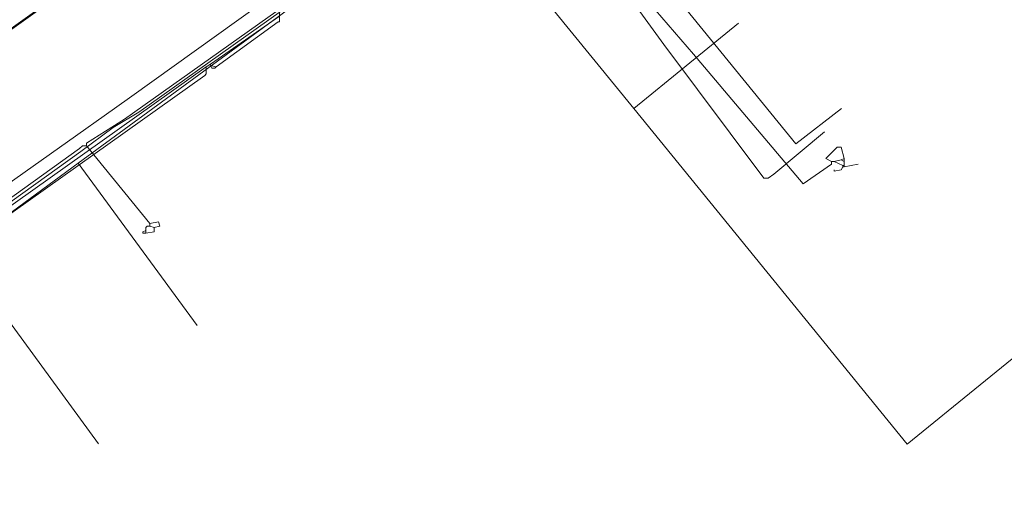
# Model space of a CAD drawing. Header units: metres. Extents: x 92810 to 93633, y 464687 to 465459.
# Tile 256 of 256: x 93296 to 93346, y 465231 to 465254. Entities that reach past the tile are written whole.
import ezdxf

# ---------------------------------------------------------------- set-up
doc = ezdxf.new("R2010")
doc.units = ezdxf.units.M
for name, color, linetype, lineweight, transparency in [('B-OI-KL-DATA_KPN-G', 90, 'SI_B_DATA_KPN', 18, 0.4), ('B-OI-KL-DATA_ZIGGO BV-G', 90, 'SI_B_DATA_ZIGGO', 18, 0.4), ('B-OI-KL-ET_LS_LIANDER-G', 190, 'SI_B_ET_LS_LIANDER', 18, 0.4), ('B-OI-KL-GAS_HD_LIANDER-G', 30, 'SI_B_GAS_HD_LIANDER', 18, 0.4), ('B-OI-KL-GAS_LD_LIANDER-G', 30, 'SI_B_GAS_LD_LIANDER', 18, 0.4), ('B-WE-KL-WATER-G', 170, 'KL-WATER-N', 18, 0.4)]:
    doc.layers.add(name, color=color, linetype=linetype, lineweight=lineweight, transparency=transparency)
doc.styles.get("Standard").update_dxf_attribs({"font": 'isocp.shx'})
doc.linetypes.add('KL-WATER-N', pattern='A,7,-0.5,[168,NLCS.SHX,S=0.75,R=0,X=0.75,Y=0],-2', length=9.5)
doc.linetypes.add('SI_B_DATA_KPN', pattern='A,5,-2,["KPN",Standard,S=1.5,R=0,X=-0.51,Y=-0.75],-8', length=15)
doc.linetypes.add('SI_B_DATA_ZIGGO', pattern='A,5,-2,["ZIGGO",Standard,S=1.5,R=0,X=-0.51,Y=-0.75],-9', length=16)
doc.linetypes.add('SI_B_ET_LS_LIANDER', pattern='A,5,-2,["LI-LS",Standard,S=1.5,R=0,X=-0.51,Y=-0.75],-10', length=17)
doc.linetypes.add('SI_B_GAS_HD_LIANDER', pattern='A,5,-2,["LI-G-HD",Standard,S=1.5,R=0,X=-0.51,Y=-0.75],-11', length=18)
doc.linetypes.add('SI_B_GAS_LD_LIANDER', pattern='A,5,-2,["LI-G-LD",Standard,S=1.5,R=0,X=-0.51,Y=-0.75],-11', length=18)

msp = doc.modelspace()

# ---------------------------------------------------------------- linework, layer by layer
at = {"layer": 'B-OI-KL-DATA_KPN-G', "flags": 128}
for points in [[(93321.036, 465263.107), (93320.607, 465263.036), (93320.536, 465262.964), (93302.036, 465249.821), (93300.75, 465249.036), (93299.107, 465247.821), (93270.321, 465227.179), (93233.536, 465201.393), (93231.893, 465200.179), (93223.964, 465194.107), (93223.964, 465193.964)], [(93321.036, 465263.107), (93327.321, 465255.107), (93328.679, 465253.25), (93333.75, 465246.464), (93333.964, 465246.464), (93334.25, 465246.679), (93336.821, 465248.821)]]:
    msp.add_lwpolyline(points, dxfattribs=at)
at = {"layer": 'B-OI-KL-DATA_ZIGGO BV-G', "flags": 128}
for points in [[(93318.03, 465261.189), (93298.972, 465247.231)], [(93318.03, 465261.189), (93327.147, 465250)], [(93327.147, 465250), (93332.466, 465254.323)], [(93348.433, 465239.006), (93341.016, 465232.979), (93327.147, 465250)], [(93292.857, 465242.753), (93298.972, 465247.231)], [(93298.972, 465247.231), (93305, 465239)], [(93292.857, 465242.753), (93300, 465233)]]:
    msp.add_lwpolyline(points, dxfattribs=at)
at = {"layer": 'B-OI-KL-ET_LS_LIANDER-G'}
for p, q in [((93309.179, 465254.679), (93305.679, 465252.25)), ((93309.179, 465254.893), (93309.179, 465254.393)), ((93309.107, 465254.393), (93305.964, 465252.107)), ((93309.179, 465254.393), (93309.107, 465254.393)), ((93305.464, 465252.107), (93287.25, 465239.179)), ((93305.679, 465252.25), (93305.464, 465252.107)), ((93305.464, 465252.107), (93305.464, 465251.75)), ((93305.679, 465252.25), (93305.679, 465252.179)), ((93305.679, 465252.179), (93305.964, 465252.107)), ((93305.679, 465252.179), (93305.75, 465252.036)), ((93305.75, 465252.036), (93305.893, 465252.036)), ((93305.893, 465252.036), (93305.964, 465252.107)), ((93305.393, 465251.679), (93287.607, 465239.036)), ((93305.464, 465251.75), (93305.393, 465251.679))]:
    msp.add_line(p, q, dxfattribs=at)
at = {"layer": 'B-OI-KL-GAS_HD_LIANDER-G', "lineweight": 50, "flags": 128}
msp.add_lwpolyline([(93397.966, 465326.839), (93335.607, 465282.679), (93332.964, 465280.75), (93290.179, 465250.179), (93288.964, 465249.25), (93269.75, 465235.107), (93259.464, 465228.107), (93258.821, 465227.607), (93217.25, 465197.679), (93216.25, 465196.893), (93213.464, 465194.607), (93212.964, 465194.107), (93209.75, 465191.321), (93209.036, 465190.607), (93205.321, 465187.036), (93198.179, 465180.607), (93183.25, 465166.679), (93182.964, 465166.393), (93181.821, 465165.25), (93181.821, 465165.107), (93181.464, 465164.964), (93181.179, 465164.679), (93180.464, 465164.036), (93179.25, 465162.893), (93179.25, 465162.75), (93178.25, 465161.964)], dxfattribs=at)
at = {"layer": 'B-OI-KL-GAS_LD_LIANDER-G'}
for p, q in [((93337.821, 465247.464), (93337.821, 465247.036)), ((93302.393, 465243.964), (93302.393, 465243.679))]:
    msp.add_line(p, q, dxfattribs=at)
at = {"layer": 'B-OI-KL-GAS_LD_LIANDER-G', "flags": 128}
for points in [[(93321.179, 465263.393), (93320.821, 465263.321), (93320.75, 465263.25), (93301.321, 465249.464), (93299.393, 465248.25), (93299.393, 465248.107)], [(93321.179, 465263.393), (93321.464, 465263.321), (93321.536, 465263.179), (93327.607, 465255.75), (93330.179, 465252.75), (93335.75, 465246.179), (93337.179, 465247.179), (93337.179, 465247.321)], [(93299.393, 465248.107), (93299.179, 465248.107), (93299.036, 465247.964), (93291.536, 465242.607), (93291.536, 465242.464)], [(93299.393, 465248.107), (93302.607, 465244.179)], [(93337.821, 465247.464), (93337.679, 465248.036), (93337.464, 465248.036), (93336.893, 465247.464), (93337.179, 465247.321)], [(93337.179, 465247.321), (93337.321, 465247.321)], [(93337.679, 465247.393), (93337.321, 465247.321)], [(93337.321, 465247.321), (93337.75, 465247.107)], [(93337.75, 465247.036), (93337.679, 465246.893), (93337.321, 465246.821), (93337.321, 465246.893)], [(93337.821, 465247.464), (93337.679, 465247.393)], [(93337.679, 465247.393), (93337.821, 465247.321)], [(93337.75, 465247.107), (93337.821, 465247.107)], [(93337.75, 465247.107), (93337.75, 465247.036)], [(93337.75, 465247.036), (93337.821, 465247.036)], [(93337.821, 465247.036), (93338.536, 465247.179)], [(93302.607, 465244.036), (93302.464, 465244.036), (93302.393, 465243.964)], [(93302.821, 465243.964), (93303.107, 465244.036), (93303.036, 465244.25), (93302.607, 465244.179)], [(93302.607, 465244.179), (93302.607, 465244.036)], [(93302.607, 465244.036), (93302.821, 465243.964)], [(93302.393, 465243.821), (93302.25, 465243.75), (93302.25, 465243.679), (93302.393, 465243.679)], [(93302.821, 465243.964), (93302.821, 465243.75), (93302.393, 465243.679)]]:
    msp.add_lwpolyline(points, dxfattribs=at)
at = {"layer": 'B-WE-KL-WATER-G'}
for points in [[(93292.257, 465243.943), (93298.418, 465248.302), (93300.817, 465250), (93301.682, 465250.622), (93312.418, 465258.337), (93319.941, 465263.686), (93321.483, 465264.783), (93324.217, 465266.727), (93328.099, 465269.487), (93329.826, 465270.715), (93332.503, 465272.607), (93333.018, 465272.971), (93335.791, 465274.931), (93339.138, 465277.297), (93392.786, 465315.217)], [(93321.483, 465264.783), (93322.08, 465264.477), (93324.557, 465261.485), (93335.376, 465248.217), (93337.689, 465250)]]:
    msp.add_lwpolyline(points, dxfattribs=at)

doc.saveas('drawing.dxf')
